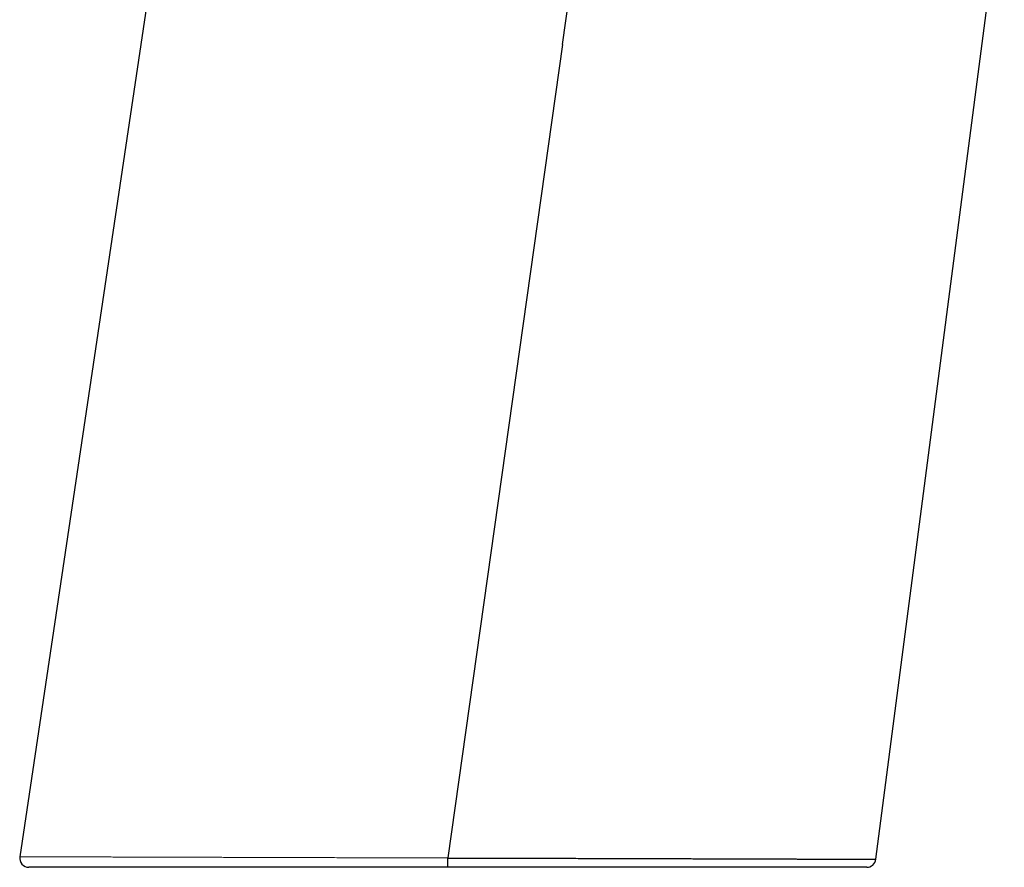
# Model space of a CAD drawing. Header units: millimetres. Extents: x 8 to 761, y 12 to 790.
# Tile 232 of 240: x 616 to 680, y 571 to 626. Entities that reach past the tile are written whole.
import ezdxf

# ---------------------------------------------------------------- set-up
doc = ezdxf.new("R2010")
doc.units = ezdxf.units.MM

msp = doc.modelspace()

# ---------------------------------------------------------------- linework, layer by layer
at = {"color": 7, "linetype": 'Continuous', "lineweight": 30}
for p, q in [((631.59, 679.373), (615.598, 572.051)), ((671.212, 571.885), (679.558, 636.045)), ((650.847, 624.854), (643.413, 571.969))]:
    msp.add_line(p, q, dxfattribs=at)
at = {"color": 7, "linetype": 'Continuous', "lineweight": 30, "flags": 128}
msp.add_lwpolyline([(650.847, 624.854), (651.541, 629.786), (652.364, 635.635), (653.187, 641.484), (653.979, 647.121), (654.772, 652.757), (655.48, 657.798)], dxfattribs=at)
at = {"color": 7, "linetype": 'Continuous', "lineweight": 30}
for centre, start, end in [((616.191, 571.963), 171.5192, 269.99999), ((670.617, 571.963), 270.00001, 352.5719)]:
    msp.add_arc(centre, 0.6, start, end, dxfattribs=at)
at = {"color": 252, "linetype": 'Continuous', "lineweight": 0}
msp.add_open_spline([(615.598, 572.051), (615.599, 572.051), (615.6, 572.051), (615.611, 572.051), (615.632, 572.051), (615.663, 572.051), (615.703, 572.051), (615.752, 572.051), (615.812, 572.05), (615.873, 572.05), (615.932, 572.05), (615.988, 572.05), (616.047, 572.05), (616.125, 572.049), (616.225, 572.049), (616.353, 572.049), (616.491, 572.048), (616.64, 572.048), (616.8, 572.047), (616.97, 572.047), (617.15, 572.046), (617.336, 572.046), (617.527, 572.045), (617.722, 572.045), (617.927, 572.044), (618.14, 572.043), (618.362, 572.043), (618.578, 572.042), (618.785, 572.041), (618.982, 572.041), (619.185, 572.04), (619.421, 572.04), (619.691, 572.039), (620.001, 572.038), (620.32, 572.037), (620.651, 572.036), (620.991, 572.035), (621.353, 572.034), (621.739, 572.033), (622.148, 572.031), (622.569, 572.03), (623.002, 572.029), (623.446, 572.028), (623.836, 572.026), (624.167, 572.025), (624.436, 572.025), (624.707, 572.024), (625.009, 572.023), (625.343, 572.022), (625.708, 572.021), (626.079, 572.02), (626.455, 572.019), (626.836, 572.017), (627.233, 572.016), (627.646, 572.015), (628.076, 572.014), (628.511, 572.013), (628.952, 572.011), (629.398, 572.01), (629.824, 572.009), (630.228, 572.007), (630.611, 572.006), (630.996, 572.005), (631.366, 572.004), (631.719, 572.003), (632.055, 572.002), (632.392, 572.001), (632.764, 572), (633.17, 571.999), (633.612, 571.998), (634.056, 571.996), (634.504, 571.995), (634.954, 571.994), (635.464, 571.992), (636.035, 571.99), (636.668, 571.989), (637.305, 571.987), (637.934, 571.985), (638.553, 571.983), (639.164, 571.981), (639.776, 571.98), (640.311, 571.978), (640.767, 571.977), (641.143, 571.976), (641.52, 571.974), (641.898, 571.973), (642.276, 571.972), (642.655, 571.971), (643.034, 571.97), (643.287, 571.969), (643.413, 571.969)], degree=3, knots=[0, 0, 0, 0, 0.009523, 0.020094, 0.031649, 0.043204, 0.054759, 0.066352, 0.077945, 0.089538, 0.097299, 0.10506, 0.112827, 0.120593, 0.133507, 0.14642, 0.159357, 0.172294, 0.185015, 0.197736, 0.210479, 0.223222, 0.234986, 0.246751, 0.258515, 0.270319, 0.282123, 0.293927, 0.30341, 0.312893, 0.322385, 0.331877, 0.345107, 0.358339, 0.37157, 0.384854, 0.398139, 0.411423, 0.426116, 0.440811, 0.455503, 0.470268, 0.485034, 0.499799, 0.508266, 0.516732, 0.525205, 0.533678, 0.544631, 0.555584, 0.566537, 0.577518, 0.5885, 0.599481, 0.611422, 0.623363, 0.635303, 0.64728, 0.659258, 0.671234, 0.681229, 0.691223, 0.701227, 0.71123, 0.719765, 0.728299, 0.736839, 0.745379, 0.75634, 0.767301, 0.778262, 0.78925, 0.800239, 0.811227, 0.826412, 0.841598, 0.856814, 0.872031, 0.8864, 0.90077, 0.915165, 0.929561, 0.938351, 0.94714, 0.955936, 0.964731, 0.973545, 0.982359, 0.99118, 1, 1, 1, 1], dxfattribs=at)
at = {"color": 7, "linetype": 'Continuous', "lineweight": 30}
msp.add_open_spline([(643.413, 571.363), (643.413, 571.364), (643.413, 571.366), (643.413, 571.382), (643.413, 571.407), (643.413, 571.443), (643.413, 571.487), (643.413, 571.539), (643.413, 571.599), (643.413, 571.665), (643.413, 571.737), (643.413, 571.812), (643.413, 571.89), (643.413, 571.943), (643.413, 571.969)], degree=3, dxfattribs=at)
for points, knots in [([(643.413, 571.968), (643.413, 571.968), (643.587, 571.968), (643.934, 571.967), (644.455, 571.966), (644.999, 571.964), (645.566, 571.963), (646.155, 571.962), (646.744, 571.96), (647.331, 571.958), (647.897, 571.957), (648.441, 571.956), (648.964, 571.954), (649.486, 571.953), (650.005, 571.951), (650.553, 571.95), (651.129, 571.948), (651.732, 571.947), (652.331, 571.945), (652.892, 571.943), (653.414, 571.942), (653.899, 571.941), (654.403, 571.939), (654.925, 571.938), (655.464, 571.936), (655.997, 571.935), (656.525, 571.933), (657.03, 571.931), (657.512, 571.93), (657.973, 571.929), (658.429, 571.927), (658.879, 571.926), (659.35, 571.925), (659.842, 571.923), (660.352, 571.922), (660.854, 571.92), (661.316, 571.919), (661.739, 571.917), (662.125, 571.916), (662.523, 571.915), (662.93, 571.914), (663.347, 571.912), (663.754, 571.911), (664.153, 571.91), (664.53, 571.908), (664.887, 571.907), (665.223, 571.906), (665.551, 571.905), (665.871, 571.904), (666.203, 571.903), (666.543, 571.902), (666.89, 571.901), (667.225, 571.899), (667.526, 571.898), (667.796, 571.897), (668.037, 571.897), (668.28, 571.896), (668.525, 571.895), (668.769, 571.894), (669.002, 571.893), (669.224, 571.892), (669.428, 571.892), (669.615, 571.891), (669.786, 571.89), (669.948, 571.89), (670.1, 571.889), (670.251, 571.889), (670.4, 571.888), (670.543, 571.888), (670.672, 571.887), (670.784, 571.887), (670.88, 571.886), (670.961, 571.886), (671.032, 571.886), (671.093, 571.886), (671.141, 571.885), (671.178, 571.885), (671.201, 571.885), (671.212, 571.885), (671.211, 571.885), (671.211, 571.885)], [0, 0, 0, 0, 0.000001, 0.012133, 0.024265, 0.036397, 0.050182, 0.06397, 0.077761, 0.091549, 0.105334, 0.117736, 0.130142, 0.142549, 0.154954, 0.167357, 0.182, 0.196646, 0.211292, 0.225935, 0.238054, 0.250174, 0.262293, 0.276077, 0.289865, 0.303655, 0.317444, 0.331227, 0.343656, 0.356088, 0.368521, 0.380953, 0.393381, 0.408082, 0.422786, 0.43749, 0.45219, 0.464088, 0.475988, 0.487886, 0.501421, 0.514959, 0.5285, 0.542039, 0.555573, 0.567781, 0.579992, 0.592205, 0.604416, 0.616624, 0.63107, 0.64552, 0.659969, 0.674415, 0.685944, 0.697474, 0.709003, 0.722121, 0.735243, 0.748367, 0.761489, 0.774607, 0.786446, 0.798289, 0.810134, 0.821977, 0.833816, 0.847835, 0.861858, 0.87588, 0.889899, 0.902552, 0.915205, 0.927858, 0.941157, 0.954462, 0.967771, 0.981079, 0.994385, 1, 1, 1, 1]), ([(643.413, 571.363), (643.286, 571.363), (643.034, 571.363), (642.656, 571.363), (642.278, 571.363), (641.858, 571.363), (641.398, 571.363), (640.897, 571.363), (640.396, 571.363), (639.896, 571.363), (639.396, 571.363), (638.889, 571.363), (638.375, 571.363), (637.854, 571.363), (637.334, 571.363), (636.816, 571.363), (636.3, 571.363), (635.822, 571.363), (635.381, 571.363), (634.977, 571.363), (634.575, 571.363), (634.139, 571.363), (633.67, 571.363), (633.168, 571.363), (632.67, 571.363), (632.175, 571.363), (631.683, 571.363), (631.194, 571.363), (630.71, 571.363), (630.206, 571.363), (629.681, 571.363), (629.138, 571.363), (628.602, 571.363), (628.128, 571.363), (627.714, 571.363), (627.359, 571.363), (627.008, 571.363), (626.661, 571.363), (626.317, 571.363), (625.953, 571.363), (625.569, 571.363), (625.167, 571.363), (624.773, 571.363), (624.384, 571.363), (624.002, 571.363), (623.626, 571.363), (623.258, 571.363), (622.9, 571.363), (622.552, 571.363), (622.213, 571.363), (621.882, 571.363), (621.559, 571.363), (621.244, 571.363), (620.947, 571.363), (620.668, 571.363), (620.406, 571.363), (620.15, 571.363), (619.897, 571.363), (619.646, 571.363), (619.398, 571.363), (619.158, 571.363), (618.927, 571.363), (618.704, 571.363), (618.49, 571.363), (618.284, 571.363), (618.081, 571.363), (617.88, 571.363), (617.685, 571.363), (617.5, 571.363), (617.328, 571.363), (617.166, 571.363), (617.033, 571.363), (616.924, 571.363), (616.835, 571.363), (616.752, 571.363), (616.661, 571.363), (616.565, 571.363), (616.471, 571.363), (616.39, 571.363), (616.322, 571.363), (616.268, 571.363), (616.229, 571.363), (616.204, 571.363), (616.191, 571.363), (616.193, 571.363), (616.193, 571.363)], [0, 0, 0, 0, 0.008998, 0.017996, 0.027001, 0.036005, 0.047959, 0.059913, 0.071866, 0.083854, 0.095842, 0.10783, 0.120449, 0.13307, 0.145689, 0.158349, 0.17101, 0.18367, 0.193707, 0.203745, 0.213792, 0.223839, 0.236614, 0.24939, 0.262167, 0.274942, 0.287794, 0.30065, 0.313505, 0.326357, 0.341284, 0.356211, 0.371169, 0.386127, 0.396403, 0.406681, 0.416957, 0.427257, 0.437558, 0.447858, 0.460427, 0.472998, 0.485569, 0.498137, 0.510785, 0.523435, 0.536086, 0.548733, 0.561163, 0.573594, 0.586024, 0.598498, 0.610973, 0.623446, 0.634678, 0.645909, 0.657155, 0.668401, 0.680382, 0.692362, 0.70436, 0.716358, 0.728411, 0.740464, 0.752536, 0.764607, 0.778007, 0.791408, 0.804807, 0.818265, 0.831724, 0.845182, 0.854325, 0.863468, 0.87262, 0.881772, 0.895831, 0.909892, 0.923951, 0.938079, 0.952208, 0.966336, 0.979985, 0.993636, 1, 1, 1, 1]), ([(670.617, 571.363), (670.617, 571.363), (670.618, 571.363), (670.612, 571.363), (670.598, 571.363), (670.572, 571.363), (670.538, 571.363), (670.493, 571.363), (670.443, 571.363), (670.388, 571.363), (670.332, 571.363), (670.27, 571.363), (670.196, 571.363), (670.109, 571.363), (670.008, 571.363), (669.897, 571.363), (669.777, 571.363), (669.648, 571.363), (669.509, 571.363), (669.361, 571.363), (669.194, 571.363), (669.007, 571.363), (668.796, 571.363), (668.572, 571.363), (668.335, 571.363), (668.086, 571.363), (667.852, 571.363), (667.635, 571.363), (667.441, 571.363), (667.24, 571.363), (667, 571.363), (666.716, 571.363), (666.384, 571.363), (666.04, 571.363), (665.683, 571.363), (665.314, 571.363), (664.955, 571.363), (664.609, 571.363), (664.277, 571.363), (663.937, 571.363), (663.59, 571.363), (663.235, 571.363), (662.844, 571.363), (662.414, 571.363), (661.942, 571.363), (661.46, 571.363), (661.037, 571.363), (660.678, 571.363), (660.386, 571.363), (660.091, 571.363), (659.765, 571.363), (659.406, 571.363), (659.014, 571.363), (658.617, 571.363), (658.215, 571.363), (657.808, 571.363), (657.408, 571.363), (657.014, 571.363), (656.628, 571.363), (656.238, 571.363), (655.845, 571.363), (655.448, 571.363), (654.992, 571.363), (654.476, 571.363), (653.898, 571.363), (653.314, 571.363), (652.752, 571.363), (652.212, 571.363), (651.697, 571.363), (651.178, 571.363), (650.656, 571.363), (650.129, 571.363), (649.599, 571.363), (649.067, 571.363), (648.566, 571.363), (648.099, 571.363), (647.664, 571.363), (647.228, 571.363), (646.791, 571.363), (646.352, 571.363), (645.852, 571.363), (645.29, 571.363), (644.665, 571.363), (644.039, 571.363), (643.621, 571.363), (643.413, 571.363)], [0, 0, 0, 0, 0.001344, 0.013145, 0.024946, 0.036746, 0.048586, 0.060428, 0.072268, 0.081693, 0.091118, 0.100553, 0.109987, 0.121548, 0.133109, 0.144687, 0.156265, 0.167895, 0.179525, 0.191172, 0.20282, 0.216705, 0.230591, 0.244476, 0.258426, 0.272379, 0.286329, 0.296057, 0.305784, 0.315521, 0.325259, 0.339867, 0.354478, 0.369086, 0.383767, 0.398449, 0.41313, 0.425323, 0.437518, 0.449711, 0.461944, 0.474179, 0.486413, 0.501663, 0.516914, 0.532198, 0.547483, 0.556318, 0.565154, 0.573996, 0.582838, 0.594192, 0.605546, 0.6169, 0.628285, 0.639671, 0.651055, 0.661555, 0.672056, 0.682556, 0.693081, 0.703606, 0.71413, 0.729053, 0.743976, 0.75893, 0.773884, 0.786781, 0.79968, 0.81258, 0.825477, 0.838453, 0.851431, 0.864408, 0.877384, 0.88787, 0.898356, 0.908842, 0.919351, 0.929861, 0.94037, 0.955263, 0.970156, 0.985078, 1, 1, 1, 1])]:
    msp.add_open_spline(points, degree=3, knots=knots, dxfattribs=at)

doc.saveas('drawing.dxf')
